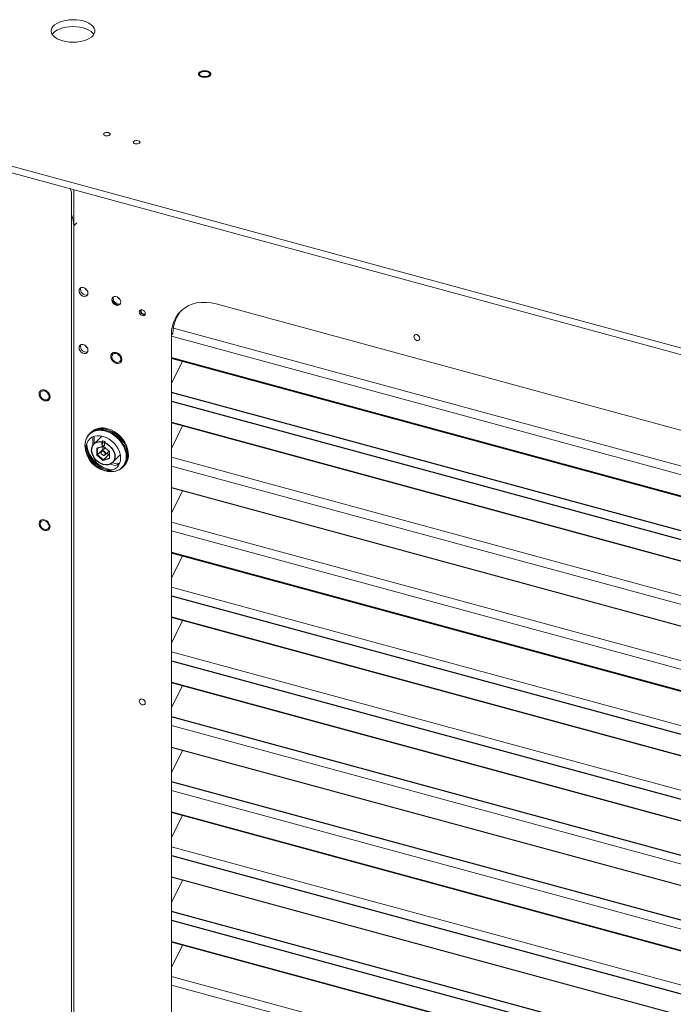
# Paper-space layout '_Trimetric' of a CAD drawing. Header units: millimetres. Extents: x -1485 to 1441, y -378 to 2620.
# Tile 30 of 86: x -861 to -472, y 847 to 1432. Entities that reach past the tile are written whole.
import ezdxf

# ---------------------------------------------------------------- set-up
doc = ezdxf.new("R2010")
doc.units = ezdxf.units.MM

psp = doc.layouts.new('_Trimetric')

# ---------------------------------------------------------------- linework, layer by layer
at = {"color": 144, "linetype": 'Continuous', "lineweight": 18}
for p, q in [((-1096.48, 1408.18), (783.79, 897.16)), ((-1096.48, 1404.09), (783.79, 893.08)), ((-830.08, 1329.9), (-830.08, 167.58)), ((-828.6, 1331.29), (-828.6, 166.67)), ((-805.88, 1266.67), (-805.88, 1266.8)), ((-239.96, 1126.42), (-744.07, 1263.43)), ((-213.83, 1098.08), (-769.43, 1249.08)), ((-769.65, 1245.86), (-770.61, 1244.93)), ((-770.61, 1244.93), (-770.61, 229.18)), ((-770.61, 1244.24), (-213.42, 1092.81)), ((-770.61, 1216.12), (-764.03, 1229.5)), ((-770.61, 1192.7), (-213.42, 1041.27)), ((-770.61, 1177.53), (-764.03, 1190.92)), ((-817.03, 1184.48), (-817.38, 1183.97)), ((-817.38, 1183.97), (-817.38, 1179.17)), ((-811.86, 1184.83), (-816.57, 1180.23)), ((-816.42, 1180.38), (-816.42, 1184.7)), ((-812, 1184.86), (-812, 1184.69)), ((-814.88, 1177.77), (-811.13, 1178.85)), ((-814.88, 1173.57), (-814.88, 1177.77)), ((-811.03, 1178.75), (-814.61, 1177.72)), ((-814.42, 1177.91), (-814.61, 1177.72)), ((-814.61, 1177.72), (-814.61, 1173.71)), ((-811.97, 1180.23), (-811.97, 1181.51)), ((-811.7, 1180.56), (-811.97, 1180.3)), ((-811.7, 1181.57), (-811.7, 1180.28)), ((-811.32, 1180.64), (-811.7, 1180.28)), ((-811.44, 1178.63), (-811.44, 1176.8)), ((-811.32, 1180.64), (-811.32, 1181.94)), ((-810.37, 1181.12), (-811.32, 1180.85)), ((-811.13, 1178.85), (-807.37, 1175.73)), ((-811.02, 1178.76), (-811.03, 1178.75)), ((-807.45, 1175.77), (-811.03, 1178.75)), ((-810, 1181.58), (-810.37, 1181.21)), ((-810.37, 1179.92), (-810.37, 1181.11)), ((-810.29, 1180), (-810.37, 1179.92)), ((-810.29, 1181.05), (-810.29, 1179.78)), ((-821.45, 1175.79), (-821.07, 1174.45)), ((-811.13, 1170.44), (-814.88, 1173.57)), ((-814.61, 1173.71), (-811.03, 1170.73)), ((-807.37, 1171.52), (-811.13, 1170.44)), ((-807.86, 1173.83), (-811.03, 1170.73)), ((-811.03, 1170.73), (-807.45, 1171.76)), ((-807.43, 1175.78), (-807.45, 1175.77)), ((-807.45, 1171.76), (-807.45, 1175.77)), ((-807.37, 1171.84), (-807.45, 1171.76)), ((-807.37, 1175.73), (-807.37, 1171.52)), ((-805.68, 1169.07), (-800.96, 1173.67)), ((-213.42, 1020.8), (-770.61, 1172.23)), ((-806.95, 1168.19), (-804.02, 1167.39)), ((-803.06, 1168.33), (-805.7, 1169.04)), ((-799.47, 1166.55), (-799.96, 1166.2)), ((-770.61, 1167.06), (-213.42, 1015.63)), ((-811.56, 1164.71), (-810.23, 1164.29)), ((-213.42, 1002.87), (-770.61, 1154.3)), ((-770.61, 1154.11), (-213.42, 1002.68)), ((-770.61, 1138.95), (-764.03, 1152.33)), ((-213.42, 982.21), (-770.61, 1133.64)), ((-770.61, 1128.48), (-213.42, 977.04)), ((-770.61, 1100.36), (-764.03, 1113.74)), ((-213.42, 943.63), (-770.61, 1095.06)), ((-770.61, 1076.94), (-213.42, 925.51)), ((-770.61, 1061.77), (-764.03, 1075.15)), ((-213.42, 905.04), (-770.61, 1056.47)), ((-213.42, 887.11), (-770.61, 1038.54)), ((-770.61, 1023.18), (-764.03, 1036.57)), ((-770.61, 1012.71), (-213.42, 861.28)), ((-213.42, 848.52), (-770.61, 999.95)), ((-770.61, 999.77), (-213.42, 848.34)), ((-770.61, 984.6), (-764.03, 997.98)), ((-770.61, 974.13), (-213.42, 822.7)), ((-213.42, 809.94), (-770.61, 961.37)), ((-770.61, 946.01), (-764.03, 959.39)), ((-213.42, 789.28), (-770.61, 940.71)), ((-213.42, 771.35), (-770.61, 922.78)), ((-770.61, 922.59), (-213.42, 771.16)), ((-770.61, 907.42), (-764.03, 920.81)), ((-770.61, 884.01), (-213.42, 732.58)), ((-770.61, 868.84), (-764.03, 882.22)), ((-213.42, 712.1), (-770.61, 863.53)), ((-770.61, 858.37), (-213.42, 706.94))]:
    psp.add_line(p, q, dxfattribs=at)
at = {"color": 7, "linetype": 'Continuous', "lineweight": 25}
for p, q in [((-826.83, 1311.65), (-828.6, 1309.92)), ((-213.42, 1080.04), (-770.61, 1231.47)), ((-770.61, 1231.29), (-213.42, 1079.86)), ((-213.42, 1059.39), (-770.61, 1210.82)), ((-770.61, 1205.65), (-213.42, 1054.22)), ((-213.42, 1041.46), (-770.61, 1192.89)), ((-818.27, 1187.24), (-819.25, 1186.28)), ((-810.01, 1177.9), (-812.11, 1175.85)), ((-811.32, 1181.94), (-811.7, 1181.57)), ((-811.44, 1176.8), (-814.61, 1173.71)), ((-811.44, 1176.8), (-811.27, 1176.67)), ((-809.95, 1173.63), (-807.62, 1175.91)), ((-808.88, 1174.67), (-807.86, 1173.83)), ((-807.86, 1173.83), (-807.45, 1173.94)), ((-799.7, 1166.24), (-798.71, 1167.2)), ((-213.42, 964.28), (-770.61, 1115.71)), ((-770.61, 1115.53), (-213.42, 964.1)), ((-770.61, 1089.89), (-213.42, 938.46)), ((-213.42, 925.7), (-770.61, 1077.13)), ((-770.61, 1051.3), (-213.42, 899.87)), ((-770.61, 1038.35), (-213.42, 886.92)), ((-213.42, 866.45), (-770.61, 1017.88)), ((-213.42, 827.86), (-770.61, 979.3)), ((-770.61, 961.18), (-213.42, 809.75)), ((-770.61, 935.54), (-213.42, 784.11)), ((-213.42, 750.69), (-770.61, 902.12)), ((-770.61, 896.95), (-213.42, 745.52)), ((-213.42, 732.76), (-770.61, 884.19))]:
    psp.add_line(p, q, dxfattribs=at)
at = {"color": 144, "linetype": 'Continuous', "lineweight": 18, "flags": 128}
for points in [[(-835.16, 1419.85), (-833.19, 1419.42), (-831.1, 1419.16), (-828.96, 1419.08), (-826.82, 1419.18), (-824.74, 1419.46), (-822.79, 1419.92), (-821, 1420.53), (-819.44, 1421.29), (-818.14, 1422.17), (-817.14, 1423.15), (-816.46, 1424.19), (-816.13, 1425.29), (-816.15, 1426.39), (-816.53, 1427.48), (-817.25, 1428.52), (-818.29, 1429.49), (-819.62, 1430.36), (-821.22, 1431.1), (-823.03, 1431.69), (-825, 1432.13), (-827.09, 1432.39), (-829.23, 1432.47), (-831.37, 1432.36), (-833.44, 1432.08), (-835.4, 1431.63), (-837.19, 1431.01), (-838.75, 1430.25), (-840.05, 1429.37), (-841.05, 1428.4), (-841.73, 1427.35), (-842.06, 1426.25), (-842.04, 1425.15), (-841.66, 1424.06), (-840.94, 1423.02), (-839.9, 1422.05), (-838.57, 1421.18), (-836.97, 1420.44), (-835.16, 1419.85)], [(-816.71, 1423.73), (-817.25, 1424.44), (-818.29, 1425.41), (-819.62, 1426.27), (-821.22, 1427.01), (-823.03, 1427.61), (-825, 1428.04), (-827.09, 1428.3), (-829.23, 1428.38), (-831.37, 1428.28), (-833.44, 1428), (-835.4, 1427.54), (-837.19, 1426.93), (-838.75, 1426.17), (-840.05, 1425.29), (-841.05, 1424.31), (-841.48, 1423.73)], [(-749.42, 1401.5), (-748.6, 1401.17), (-748.04, 1400.71), (-747.82, 1400.19), (-747.96, 1399.66), (-748.45, 1399.18), (-749.22, 1398.82), (-750.19, 1398.62), (-751.23, 1398.6), (-752.22, 1398.76), (-753.04, 1399.09), (-753.6, 1399.55), (-753.82, 1400.07), (-753.68, 1400.6), (-753.19, 1401.08), (-752.42, 1401.44), (-751.45, 1401.64), (-750.41, 1401.66), (-749.42, 1401.5)], [(-809.86, 1363.47), (-809.11, 1363.36), (-808.33, 1363.4), (-807.65, 1363.59), (-807.16, 1363.9), (-806.93, 1364.29), (-807.01, 1364.69), (-807.39, 1365.04), (-807.99, 1365.29), (-808.74, 1365.41), (-809.52, 1365.37), (-810.2, 1365.18), (-810.69, 1364.86), (-810.92, 1364.48), (-810.84, 1364.08), (-810.46, 1363.73), (-809.86, 1363.47)], [(-792.17, 1358.67), (-791.42, 1358.55), (-790.65, 1358.59), (-789.96, 1358.78), (-789.47, 1359.1), (-789.25, 1359.48), (-789.33, 1359.88), (-789.7, 1360.23), (-790.3, 1360.49), (-791.05, 1360.6), (-791.83, 1360.56), (-792.51, 1360.37), (-793.01, 1360.06), (-793.23, 1359.67), (-793.15, 1359.27), (-792.78, 1358.92), (-792.17, 1358.67)], [(-825.49, 1271.28), (-825.33, 1272.11), (-824.87, 1272.76), (-824.16, 1273.14), (-823.29, 1273.21), (-822.37, 1272.96), (-821.51, 1272.42), (-820.8, 1271.66), (-820.34, 1270.76), (-820.18, 1269.84), (-820.34, 1269), (-820.8, 1268.35), (-821.51, 1267.97), (-822.37, 1267.9), (-823.29, 1268.15), (-824.16, 1268.69), (-824.87, 1269.46), (-825.33, 1270.35), (-825.49, 1271.28)], [(-806.03, 1265.99), (-805.87, 1266.83), (-805.41, 1267.47), (-804.7, 1267.86), (-803.84, 1267.93), (-802.92, 1267.68), (-802.05, 1267.13), (-801.34, 1266.37), (-800.88, 1265.47), (-800.72, 1264.55), (-800.88, 1263.71), (-801.34, 1263.06), (-802.05, 1262.68), (-802.92, 1262.61), (-803.84, 1262.86), (-804.7, 1263.4), (-805.41, 1264.17), (-805.87, 1265.07), (-806.03, 1265.99)], [(-786.13, 1257.72), (-786.26, 1258.41), (-786.65, 1259.07), (-787.22, 1259.6), (-787.9, 1259.91), (-788.58, 1259.97), (-789.15, 1259.75), (-789.53, 1259.3), (-789.67, 1258.68), (-789.53, 1257.99), (-789.15, 1257.33), (-788.58, 1256.8), (-787.9, 1256.49), (-787.22, 1256.43), (-786.65, 1256.65), (-786.26, 1257.1), (-786.13, 1257.72)], [(-770.61, 1244.93), (-770.44, 1247.76), (-769.94, 1250.47), (-769.12, 1253.02), (-767.98, 1255.37), (-766.54, 1257.5), (-764.82, 1259.39), (-762.84, 1261), (-760.62, 1262.32), (-758.19, 1263.33), (-755.59, 1264.01), (-752.84, 1264.37), (-749.98, 1264.39), (-747.04, 1264.08), (-744.07, 1263.43)], [(-622.91, 1242.97), (-623.04, 1243.67), (-623.43, 1244.33), (-624, 1244.86), (-624.68, 1245.17), (-625.35, 1245.22), (-625.93, 1245.01), (-626.31, 1244.56), (-626.45, 1243.94), (-626.31, 1243.24), (-625.93, 1242.58), (-625.35, 1242.06), (-624.68, 1241.74), (-624, 1241.69), (-623.43, 1241.9), (-623.04, 1242.36), (-622.91, 1242.97)], [(-825.49, 1237.37), (-825.33, 1238.21), (-824.87, 1238.85), (-824.16, 1239.24), (-823.29, 1239.31), (-822.37, 1239.06), (-821.51, 1238.51), (-820.8, 1237.75), (-820.34, 1236.85), (-820.18, 1235.93), (-820.34, 1235.09), (-820.8, 1234.44), (-821.51, 1234.06), (-822.37, 1233.99), (-823.29, 1234.24), (-824.16, 1234.78), (-824.87, 1235.55), (-825.33, 1236.45), (-825.49, 1237.37)], [(-806.03, 1232.08), (-805.87, 1232.92), (-805.41, 1233.57), (-804.7, 1233.95), (-803.84, 1234.02), (-802.92, 1233.77), (-802.05, 1233.23), (-801.34, 1232.46), (-800.88, 1231.56), (-800.72, 1230.64), (-800.88, 1229.8), (-801.34, 1229.15), (-802.05, 1228.77), (-802.92, 1228.7), (-803.84, 1228.95), (-804.7, 1229.49), (-805.41, 1230.26), (-805.87, 1231.16), (-806.03, 1232.08)], [(-843.35, 1208.36), (-843.51, 1209.29), (-843.97, 1210.18), (-844.68, 1210.95), (-845.54, 1211.49), (-846.46, 1211.74), (-847.33, 1211.67), (-848.03, 1211.29), (-848.5, 1210.64), (-848.66, 1209.8), (-848.5, 1208.88), (-848.03, 1207.98), (-847.33, 1207.22), (-846.46, 1206.68), (-845.54, 1206.43), (-844.68, 1206.5), (-843.97, 1206.88), (-843.51, 1207.53), (-843.35, 1208.36)], [(-800.25, 1165.86), (-800.03, 1166.03), (-798.77, 1167.18), (-797.77, 1168.58), (-797.06, 1170.19), (-796.66, 1171.98), (-796.58, 1173.89), (-796.82, 1175.87), (-797.38, 1177.87), (-798.23, 1179.85), (-799.36, 1181.75), (-800.74, 1183.52), (-802.34, 1185.11), (-804.1, 1186.49), (-805.99, 1187.61), (-807.96, 1188.46), (-809.95, 1189), (-811.92, 1189.22), (-813.81, 1189.12), (-815.57, 1188.71), (-817.17, 1187.98), (-818.55, 1186.96), (-819.64, 1185.74)], [(-808.96, 1188.77), (-806.97, 1188.07), (-805.03, 1187.08), (-803.2, 1185.83), (-801.52, 1184.34), (-800.03, 1182.65), (-798.77, 1180.81), (-797.77, 1178.87), (-797.06, 1176.87), (-796.66, 1174.87), (-796.58, 1172.92), (-796.82, 1171.07), (-797.38, 1169.36), (-798.23, 1167.85), (-799.36, 1166.57), (-800.22, 1165.88)], [(-808.49, 1189.22), (-806.5, 1188.53), (-804.57, 1187.54), (-802.73, 1186.28), (-801.05, 1184.79), (-799.56, 1183.11), (-798.3, 1181.27), (-797.3, 1179.32), (-796.6, 1177.33), (-796.2, 1175.33), (-796.12, 1173.38), (-796.36, 1171.52), (-796.91, 1169.82), (-797.77, 1168.31), (-798.71, 1167.2)], [(-811.15, 1164.59), (-809.35, 1164.25), (-807.61, 1164.23), (-805.97, 1164.52), (-804.49, 1165.13), (-803.22, 1166.02), (-802.18, 1167.17), (-801.42, 1168.55), (-800.95, 1170.11), (-800.79, 1171.81), (-800.95, 1173.59), (-801.42, 1175.41), (-802.18, 1177.2), (-803.22, 1178.92), (-804.49, 1180.5), (-805.97, 1181.91), (-807.61, 1183.09), (-809.35, 1184.02), (-811.15, 1184.66), (-812.95, 1185), (-814.69, 1185.02), (-816.33, 1184.72), (-817.81, 1184.12), (-819.08, 1183.23), (-820.12, 1182.08), (-820.88, 1180.7), (-821.35, 1179.14), (-821.51, 1177.44), (-821.35, 1175.65), (-820.88, 1173.84), (-820.12, 1172.04), (-819.08, 1170.33), (-817.81, 1168.74), (-816.33, 1167.34), (-814.69, 1166.15), (-812.95, 1165.23), (-811.15, 1164.59)], [(-819.33, 1185.97), (-818.68, 1186.81), (-818.5, 1187.01)], [(-805.28, 1164.76), (-805.53, 1164.76), (-807.49, 1164.99), (-809.48, 1165.53), (-811.45, 1166.37), (-813.34, 1167.5), (-815.11, 1168.88), (-816.7, 1170.47), (-818.08, 1172.24), (-819.21, 1174.13), (-820.07, 1176.11), (-820.62, 1178.12), (-820.86, 1180.1), (-820.87, 1180.73)], [(-810.29, 1179.78), (-810.35, 1179.48), (-810.53, 1179.27), (-810.8, 1179.16), (-811.13, 1179.19), (-811.45, 1179.34), (-811.72, 1179.59), (-811.9, 1179.9), (-811.97, 1180.23)], [(-812.4, 1175.11), (-812.3, 1175.59), (-812, 1175.94), (-811.56, 1176.11), (-811.03, 1176.07), (-810.51, 1175.82), (-810.06, 1175.41), (-809.77, 1174.9), (-809.66, 1174.37), (-809.77, 1173.89), (-810.06, 1173.54), (-810.51, 1173.37), (-811.03, 1173.41), (-811.56, 1173.65), (-812, 1174.06), (-812.3, 1174.57), (-812.4, 1175.11)], [(-812.32, 1174.97), (-812.23, 1174.5), (-811.97, 1174.06), (-811.58, 1173.7), (-811.13, 1173.49), (-810.67, 1173.45), (-810.28, 1173.6), (-810.02, 1173.9), (-809.93, 1174.32), (-810.02, 1174.79), (-810.28, 1175.24), (-810.67, 1175.59), (-811.13, 1175.8), (-811.58, 1175.84), (-811.97, 1175.69), (-812.23, 1175.39), (-812.32, 1174.97)], [(-808.96, 1164.76), (-806.97, 1164.38), (-806.7, 1164.35)], [(-843.35, 1131.22), (-843.51, 1132.14), (-843.97, 1133.04), (-844.68, 1133.8), (-845.54, 1134.35), (-846.46, 1134.6), (-847.33, 1134.53), (-848.03, 1134.14), (-848.5, 1133.5), (-848.66, 1132.66), (-848.5, 1131.74), (-848.03, 1130.84), (-847.33, 1130.07), (-846.46, 1129.53), (-845.54, 1129.28), (-844.68, 1129.35), (-843.97, 1129.73), (-843.51, 1130.38), (-843.35, 1131.22)], [(-786.13, 1026.28), (-786.26, 1026.98), (-786.65, 1027.64), (-787.22, 1028.17), (-787.9, 1028.48), (-788.58, 1028.53), (-789.15, 1028.32), (-789.53, 1027.87), (-789.67, 1027.25), (-789.53, 1026.55), (-789.15, 1025.89), (-788.58, 1025.37), (-787.9, 1025.05), (-787.22, 1025), (-786.65, 1025.21), (-786.26, 1025.67), (-786.13, 1026.28)]]:
    psp.add_lwpolyline(points, dxfattribs=at)
at = {"color": 7, "linetype": 'Continuous', "lineweight": 25, "flags": 128}
for points in [[(-788.64, 1259.96), (-788.76, 1259.73), (-788.83, 1259.15), (-788.67, 1258.53), (-788.28, 1257.95), (-787.74, 1257.51), (-787.12, 1257.27), (-786.53, 1257.27), (-786.16, 1257.42)], [(-810.29, 1181.05), (-808.84, 1180.33), (-807.5, 1179.35), (-806.33, 1178.15), (-805.38, 1176.78), (-804.69, 1175.32), (-804.31, 1173.82), (-804.24, 1172.37), (-804.49, 1171.02), (-805.05, 1169.83), (-805.89, 1168.87), (-806.97, 1168.18), (-808.24, 1167.79), (-809.65, 1167.71), (-811.13, 1167.96), (-812.6, 1168.52), (-814.01, 1169.36), (-815.28, 1170.44), (-816.37, 1171.72), (-817.2, 1173.14), (-817.76, 1174.62), (-818.01, 1176.11), (-817.94, 1177.53), (-817.56, 1178.81), (-816.87, 1179.91), (-815.92, 1180.75), (-814.75, 1181.32), (-813.41, 1181.58), (-811.97, 1181.51)]]:
    psp.add_lwpolyline(points, dxfattribs=at)
at = {"color": 144, "linetype": 'Continuous', "lineweight": 18}
for centre, radius, start, end in [((-833.38, 1329.8), 3.3, 1.75849, 39.37529), ((-844.58, 1309.71), 15.98, 0.75942, 24.8768), ((-821.09, 1272.26), 3.59, 168.93295, 279.67712), ((-818.42, 1274.87), 4.15, 210.26863, 238.34144), ((-801.84, 1266.77), 4.27, 191.04044, 257.56959), ((-801.79, 1266.82), 4.1, 182.17789, 268.33471), ((-801.63, 1266.97), 3.59, 168.93375, 279.67633), ((-798.96, 1269.58), 4.15, 210.26862, 238.34145), ((-787.41, 1259.23), 1.65, 157.15786, 208.22758), ((-787.29, 1259.28), 1.51, 160.2429, 207.98668), ((-749.97, 1246.41), 19.68, 137.73934, 181.58433), ((-786.84, 1259.21), 2.17, 200.65967, 285.64827), ((-786.82, 1259.23), 1.92, 200.15152, 290.27715), ((-821.09, 1238.35), 3.59, 168.93212, 279.67795), ((-818.42, 1240.96), 4.15, 210.26862, 238.34145), ((-812.12, 1179.52), 9.78, 71.11909, 138.7893), ((-811.66, 1179.77), 9.97, 71.42991, 131.48011), ((-804.5, 1181.12), 16.91, 186.08103, 262.52904), ((-804.37, 1181.18), 17.04, 186.24576, 254.38372), ((-812.73, 1174.15), 7.92, 69.81395, 79.77702), ((-805.44, 1174.25), 7, 281.71346, 304.84252), ((-804.57, 1175.42), 7.26, 281.97885, 297.1218)]:
    psp.add_arc(centre, radius, start, end, dxfattribs=at)
for points, knots in [([(-747.59, 1401.05), (-747.63, 1401.08), (-747.69, 1401.14), (-747.8, 1401.23), (-747.92, 1401.31), (-748.05, 1401.39), (-748.18, 1401.46), (-748.33, 1401.53), (-748.52, 1401.62), (-748.77, 1401.71), (-749.1, 1401.81), (-749.44, 1401.9), (-749.92, 1401.98), (-750.54, 1402.04), (-751.28, 1402.03), (-751.98, 1401.95), (-752.62, 1401.8), (-753.2, 1401.6), (-753.7, 1401.34), (-754.11, 1401.02), (-754.34, 1400.72), (-754.46, 1400.46), (-754.51, 1400.27), (-754.51, 1400.07), (-754.48, 1399.89), (-754.42, 1399.71), (-754.33, 1399.53), (-754.21, 1399.37), (-754.1, 1399.26), (-754.05, 1399.21)], [0, 0, 0, 0, 0.017277, 0.03443, 0.05151, 0.068566, 0.085649, 0.10281, 0.120098, 0.152252, 0.184451, 0.217289, 0.250174, 0.315809, 0.38008, 0.440024, 0.500014, 0.559959, 0.619949, 0.68422, 0.749855, 0.782693, 0.815578, 0.847732, 0.879931, 0.910075, 0.939954, 0.969839, 1, 1, 1, 1]), ([(-754.05, 1399.21), (-754.01, 1399.18), (-753.95, 1399.12), (-753.84, 1399.03), (-753.72, 1398.95), (-753.59, 1398.87), (-753.46, 1398.8), (-753.31, 1398.73), (-753.12, 1398.64), (-752.86, 1398.54), (-752.54, 1398.44), (-752.2, 1398.36), (-751.72, 1398.28), (-751.09, 1398.22), (-750.36, 1398.23), (-749.66, 1398.31), (-749.02, 1398.46), (-748.44, 1398.66), (-747.94, 1398.92), (-747.53, 1399.24), (-747.29, 1399.54), (-747.18, 1399.8), (-747.13, 1399.99), (-747.12, 1400.18), (-747.15, 1400.37), (-747.22, 1400.55), (-747.31, 1400.72), (-747.43, 1400.89), (-747.54, 1401), (-747.59, 1401.05)], [0, 0, 0, 0, 0.0172769, 0.0344302, 0.0515097, 0.0685658, 0.085649, 0.1028097, 0.1200975, 0.1522516, 0.1844511, 0.2172894, 0.2501741, 0.3158091, 0.3800802, 0.4400244, 0.5000144, 0.5599587, 0.6199487, 0.6842198, 0.7498548, 0.7826931, 0.8155778, 0.8477318, 0.8799314, 0.9100752, 0.9399544, 0.9698393, 1, 1, 1, 1]), ([(-800.11, 1230.47), (-800.11, 1230.53), (-800.12, 1230.64), (-800.13, 1230.82), (-800.15, 1230.99), (-800.19, 1231.17), (-800.23, 1231.35), (-800.28, 1231.52), (-800.36, 1231.75), (-800.47, 1232.03), (-800.64, 1232.35), (-800.84, 1232.67), (-801.14, 1233.07), (-801.57, 1233.53), (-802.15, 1233.98), (-802.76, 1234.32), (-803.38, 1234.54), (-803.99, 1234.65), (-804.6, 1234.65), (-805.18, 1234.51), (-805.61, 1234.29), (-805.91, 1234.05), (-806.11, 1233.84), (-806.28, 1233.61), (-806.41, 1233.36), (-806.52, 1233.1), (-806.59, 1232.83), (-806.63, 1232.54), (-806.64, 1232.35), (-806.64, 1232.25)], [0, 0, 0, 0, 0.017277, 0.03443, 0.05151, 0.068566, 0.085649, 0.10281, 0.120098, 0.152252, 0.184451, 0.217289, 0.250174, 0.315809, 0.38008, 0.440024, 0.500014, 0.559959, 0.619949, 0.68422, 0.749855, 0.782693, 0.815578, 0.847732, 0.879931, 0.910075, 0.939954, 0.969839, 1, 1, 1, 1]), ([(-806.64, 1232.25), (-806.64, 1232.19), (-806.64, 1232.08), (-806.62, 1231.9), (-806.6, 1231.73), (-806.57, 1231.55), (-806.52, 1231.37), (-806.47, 1231.2), (-806.4, 1230.97), (-806.28, 1230.69), (-806.11, 1230.37), (-805.91, 1230.05), (-805.61, 1229.65), (-805.18, 1229.19), (-804.6, 1228.74), (-803.99, 1228.4), (-803.38, 1228.18), (-802.76, 1228.07), (-802.15, 1228.07), (-801.57, 1228.21), (-801.14, 1228.43), (-800.84, 1228.67), (-800.64, 1228.88), (-800.47, 1229.11), (-800.34, 1229.36), (-800.24, 1229.62), (-800.17, 1229.89), (-800.12, 1230.18), (-800.12, 1230.37), (-800.11, 1230.47)], [0, 0, 0, 0, 0.017277, 0.03443, 0.05151, 0.068566, 0.085649, 0.10281, 0.120098, 0.152252, 0.184451, 0.217289, 0.250174, 0.315809, 0.38008, 0.440024, 0.500014, 0.559959, 0.619949, 0.68422, 0.749855, 0.782693, 0.815578, 0.847732, 0.879931, 0.910075, 0.939954, 0.969839, 1, 1, 1, 1]), ([(-842.74, 1208.2), (-842.74, 1208.25), (-842.74, 1208.37), (-842.76, 1208.54), (-842.78, 1208.72), (-842.81, 1208.89), (-842.85, 1209.07), (-842.91, 1209.25), (-842.98, 1209.47), (-843.1, 1209.75), (-843.27, 1210.08), (-843.46, 1210.39), (-843.77, 1210.8), (-844.2, 1211.26), (-844.78, 1211.71), (-845.39, 1212.04), (-846, 1212.26), (-846.62, 1212.38), (-847.22, 1212.37), (-847.8, 1212.24), (-848.24, 1212.01), (-848.54, 1211.77), (-848.74, 1211.56), (-848.91, 1211.33), (-849.04, 1211.08), (-849.14, 1210.82), (-849.21, 1210.55), (-849.26, 1210.27), (-849.26, 1210.07), (-849.27, 1209.97)], [0, 0, 0, 0, 0.017277, 0.03443, 0.05151, 0.068566, 0.085649, 0.10281, 0.120098, 0.152252, 0.184451, 0.217289, 0.250174, 0.315809, 0.38008, 0.440024, 0.500014, 0.559959, 0.619949, 0.68422, 0.749855, 0.782693, 0.815578, 0.847732, 0.879931, 0.910075, 0.939954, 0.969839, 1, 1, 1, 1]), ([(-849.27, 1209.97), (-849.27, 1209.91), (-849.26, 1209.8), (-849.25, 1209.62), (-849.23, 1209.45), (-849.19, 1209.27), (-849.15, 1209.1), (-849.1, 1208.92), (-849.02, 1208.69), (-848.91, 1208.41), (-848.74, 1208.09), (-848.54, 1207.78), (-848.24, 1207.37), (-847.8, 1206.91), (-847.23, 1206.46), (-846.62, 1206.12), (-846, 1205.9), (-845.39, 1205.79), (-844.78, 1205.8), (-844.2, 1205.93), (-843.77, 1206.15), (-843.46, 1206.4), (-843.27, 1206.6), (-843.1, 1206.84), (-842.97, 1207.09), (-842.86, 1207.35), (-842.79, 1207.62), (-842.75, 1207.9), (-842.74, 1208.1), (-842.74, 1208.2)], [0, 0, 0, 0, 0.017277, 0.03443, 0.05151, 0.068566, 0.085649, 0.10281, 0.120098, 0.152252, 0.184451, 0.217289, 0.250174, 0.315809, 0.38008, 0.440024, 0.500014, 0.559959, 0.619949, 0.68422, 0.749855, 0.782693, 0.815578, 0.847732, 0.879931, 0.910075, 0.939954, 0.969839, 1, 1, 1, 1]), ([(-821.86, 1179.62), (-821.86, 1178.05), (-821.53, 1176.39), (-820.29, 1173.15), (-819.38, 1171.57), (-817.08, 1168.73), (-815.71, 1167.47), (-812.72, 1165.45), (-811.1, 1164.7), (-807.85, 1163.82), (-806.23, 1163.69), (-803.24, 1164.08), (-801.87, 1164.59), (-799.57, 1166.19), (-798.66, 1167.27), (-797.42, 1169.84), (-797.09, 1171.32), (-797.09, 1174.46), (-797.42, 1176.12), (-798.66, 1179.36), (-799.57, 1180.94), (-801.87, 1183.79), (-803.24, 1185.05), (-806.23, 1187.07), (-807.85, 1187.82), (-811.1, 1188.7), (-812.72, 1188.83), (-815.71, 1188.44), (-817.08, 1187.92), (-819.38, 1186.32), (-820.29, 1185.24), (-821.53, 1182.68), (-821.86, 1181.19), (-821.86, 1179.62)], [0, 0, 0, 0, 0.0625, 0.0625, 0.125, 0.125, 0.1875, 0.1875, 0.25, 0.25, 0.3125, 0.3125, 0.375, 0.375, 0.4375, 0.4375, 0.5, 0.5, 0.5625, 0.5625, 0.625, 0.625, 0.6875, 0.6875, 0.75, 0.75, 0.8125, 0.8125, 0.875, 0.875, 0.9375, 0.9375, 1, 1, 1, 1]), ([(-821.96, 1179.32), (-821.96, 1177.77), (-821.65, 1176.13), (-820.42, 1172.93), (-819.52, 1171.37), (-817.25, 1168.57), (-815.9, 1167.32), (-812.94, 1165.33), (-811.34, 1164.59), (-808.14, 1163.72), (-806.54, 1163.59), (-803.59, 1163.97), (-802.23, 1164.48), (-799.97, 1166.06), (-799.06, 1167.13), (-797.84, 1169.66), (-797.52, 1171.12), (-797.52, 1174.23), (-797.84, 1175.86), (-799.06, 1179.06), (-799.97, 1180.62), (-802.23, 1183.43), (-803.59, 1184.67), (-806.54, 1186.66), (-808.14, 1187.41), (-811.34, 1188.28), (-812.94, 1188.4), (-815.9, 1188.02), (-817.25, 1187.51), (-819.52, 1185.93), (-820.42, 1184.86), (-821.65, 1182.33), (-821.96, 1180.87), (-821.96, 1179.32)], [0, 0, 0, 0, 0.0625, 0.0625, 0.125, 0.125, 0.1875, 0.1875, 0.25, 0.25, 0.3125, 0.3125, 0.375, 0.375, 0.4375, 0.4375, 0.5, 0.5, 0.5625, 0.5625, 0.625, 0.625, 0.6875, 0.6875, 0.75, 0.75, 0.8125, 0.8125, 0.875, 0.875, 0.9375, 0.9375, 1, 1, 1, 1]), ([(-811.97, 1181.51), (-811.92, 1181.5), (-811.86, 1181.51), (-811.76, 1181.53), (-811.72, 1181.55), (-811.7, 1181.57)], [0, 0, 0, 0, 0.5, 0.5, 1, 1, 1, 1]), ([(-810.37, 1181.21), (-810.39, 1181.19), (-810.4, 1181.16), (-810.37, 1181.1), (-810.33, 1181.07), (-810.29, 1181.05)], [0, 0, 0, 0, 0.5, 0.5, 1, 1, 1, 1]), ([(-849.27, 1132.83), (-849.27, 1134.57), (-847.8, 1135.59), (-844.2, 1134.61), (-842.74, 1132.8), (-842.74, 1131.05)], [0, 0, 0, 0, 0.5, 0.5, 1, 1, 1, 1]), ([(-842.74, 1131.05), (-842.74, 1129.31), (-844.2, 1128.29), (-847.8, 1129.26), (-849.27, 1131.08), (-849.27, 1132.83)], [0, 0, 0, 0, 0.5, 0.5, 1, 1, 1, 1])]:
    psp.add_open_spline(points, degree=3, knots=knots, dxfattribs=at)

doc.saveas('drawing.dxf')
